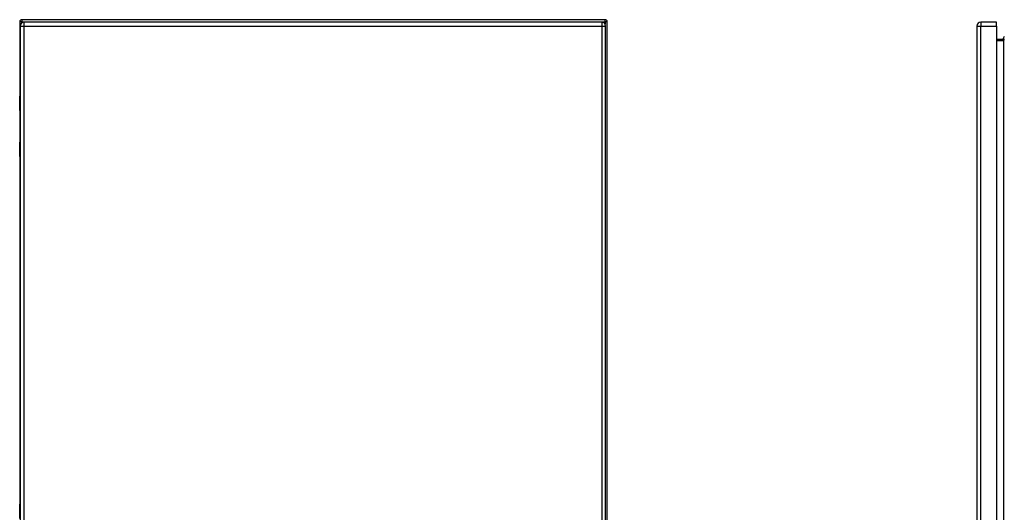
# Model space of a CAD drawing. Header units: inches. Extents: x 18 to 169, y 12 to 113.
# Tile 21 of 27: x 83 to 123, y 64 to 84. Entities that reach past the tile are written whole.
import ezdxf

# ---------------------------------------------------------------- set-up
doc = ezdxf.new("R2010")
doc.units = ezdxf.units.IN
doc.header["$MEASUREMENT"] = 0
doc.layers.add('Visible Edges(ANSI)', color=7, linetype='Continuous', lineweight=25)
doc.layers.add('Visible Tangent Edges(ANSI)', color=7, linetype='Continuous', lineweight=25)

msp = doc.modelspace()

# ---------------------------------------------------------------- linework, layer by layer
at = {"layer": 'Visible Edges(ANSI)'}
for p, q in [((82.889, 83.924), (82.889, 80.9)), ((82.906, 83.749), (82.906, 42.268)), ((106.805, 84.008), (82.973, 84.008)), ((106.663, 83.91), (83.067, 83.91)), ((106.824, 42.268), (106.824, 83.749)), ((106.889, 42.092), (106.889, 83.924)), ((121.992, 83.749), (121.992, 42.268)), ((122.792, 83.91), (122.153, 83.91)), ((122.792, 83.749), (122.792, 83.91)), ((122.792, 83.749), (122.792, 42.268)), ((123.081, 83.195), (122.792, 83.195)), ((123.066, 83.215), (123.066, 83.195)), ((82.886, 80.305), (82.886, 80.89)), ((82.889, 80.296), (82.889, 79.023)), ((82.906, 80.29), (82.902, 80.29)), ((82.886, 78.429), (82.886, 79.014)), ((82.902, 79.03), (82.906, 79.03)), ((82.889, 78.419), (82.889, 64.249)), ((82.886, 63.654), (82.886, 64.239))]:
    msp.add_line(p, q, dxfattribs=at)
for centre, radius, start, end in [((82.973, 83.924), 0.084, 90, 180), ((83.067, 83.749), 0.161, 90, 180), ((106.663, 83.749), 0.161, 0, 90), ((106.805, 83.924), 0.084, 0, 90), ((122.153, 83.749), 0.161, 90, 180), ((123.224, 83.215), 0.157, 135.4938, 180), ((123.081, 83.226), 0.031, 270, 0), ((82.906, 80.89), 0.0197, 90.5386, 180), ((82.902, 80.305), 0.0157, 180, 270), ((82.902, 79.014), 0.0157, 90, 180), ((82.906, 78.429), 0.0197, 180, 269.4614), ((82.906, 64.239), 0.0197, 90.5386, 180)]:
    msp.add_arc(centre, radius, start, end, dxfattribs=at)
at = {"layer": 'Visible Tangent Edges(ANSI)'}
for p, q in [((82.973, 83.924), (82.889, 83.924)), ((82.906, 83.749), (83.067, 83.749)), ((82.973, 84.008), (82.973, 83.924)), ((82.973, 83.924), (106.805, 83.924)), ((82.973, 83.88), (82.973, 83.924)), ((83.067, 83.749), (83.067, 83.91)), ((83.067, 83.749), (106.663, 83.749)), ((83.067, 42.268), (83.067, 83.749)), ((106.663, 83.91), (106.663, 83.749)), ((106.663, 83.749), (106.824, 83.749)), ((106.663, 83.749), (106.663, 42.268)), ((106.805, 83.924), (106.805, 84.008)), ((106.805, 83.924), (106.805, 83.824)), ((106.889, 83.924), (106.805, 83.924)), ((121.992, 83.749), (122.153, 83.749)), ((122.153, 83.91), (122.153, 83.749)), ((122.153, 42.268), (122.153, 83.749)), ((122.153, 83.749), (122.792, 83.749)), ((122.792, 83.164), (123.081, 83.164)), ((123.109, 83.215), (123.066, 83.215)), ((123.081, 83.195), (123.081, 83.164)), ((123.081, 83.164), (123.081, 42.852)), ((82.906, 80.89), (82.886, 80.89)), ((82.886, 80.305), (82.906, 80.305)), ((82.906, 79.014), (82.886, 79.014)), ((82.886, 78.429), (82.906, 78.429)), ((82.906, 64.239), (82.886, 64.239))]:
    msp.add_line(p, q, dxfattribs=at)
at = {"layer": 'Visible Tangent Edges(ANSI)', "flags": 128}
for points in [[(82.906, 80.675), (82.904, 80.674), (82.902, 80.673), (82.901, 80.671), (82.9, 80.669), (82.898, 80.667), (82.897, 80.665), (82.897, 80.662), (82.896, 80.658), (82.895, 80.655), (82.895, 80.651), (82.895, 80.648), (82.895, 80.644), (82.895, 80.64), (82.895, 80.637), (82.895, 80.633), (82.896, 80.63), (82.897, 80.626), (82.897, 80.623), (82.898, 80.621), (82.9, 80.618), (82.901, 80.617), (82.902, 80.615), (82.904, 80.614), (82.906, 80.613)], [(82.906, 80.633), (82.905, 80.634), (82.905, 80.634), (82.905, 80.635), (82.905, 80.636), (82.905, 80.637), (82.904, 80.638), (82.904, 80.639), (82.904, 80.64), (82.904, 80.641), (82.904, 80.642), (82.904, 80.643), (82.904, 80.644), (82.904, 80.645), (82.904, 80.646), (82.904, 80.647), (82.904, 80.648), (82.904, 80.649), (82.904, 80.65), (82.905, 80.651), (82.905, 80.652), (82.905, 80.653), (82.905, 80.654), (82.905, 80.654), (82.906, 80.655)], [(82.906, 78.706), (82.904, 78.706), (82.902, 78.704), (82.901, 78.703), (82.9, 78.701), (82.898, 78.699), (82.897, 78.696), (82.897, 78.693), (82.896, 78.69), (82.895, 78.687), (82.895, 78.683), (82.895, 78.679), (82.895, 78.676), (82.895, 78.672), (82.895, 78.668), (82.895, 78.664), (82.896, 78.661), (82.897, 78.658), (82.897, 78.655), (82.898, 78.652), (82.9, 78.65), (82.901, 78.648), (82.902, 78.647), (82.904, 78.645), (82.906, 78.645)], [(82.906, 78.664), (82.905, 78.665), (82.905, 78.666), (82.905, 78.667), (82.905, 78.668), (82.905, 78.669), (82.904, 78.67), (82.904, 78.671), (82.904, 78.672), (82.904, 78.673), (82.904, 78.674), (82.904, 78.674), (82.904, 78.675), (82.904, 78.676), (82.904, 78.677), (82.904, 78.678), (82.904, 78.679), (82.904, 78.68), (82.904, 78.681), (82.905, 78.682), (82.905, 78.683), (82.905, 78.684), (82.905, 78.685), (82.905, 78.686), (82.906, 78.687)], [(82.906, 64.023), (82.904, 64.023), (82.902, 64.021), (82.901, 64.02), (82.9, 64.018), (82.898, 64.016), (82.897, 64.013), (82.897, 64.01), (82.896, 64.007), (82.895, 64.004), (82.895, 64), (82.895, 63.996), (82.895, 63.992), (82.895, 63.989), (82.895, 63.985), (82.895, 63.981), (82.896, 63.978), (82.897, 63.975), (82.897, 63.972), (82.898, 63.969), (82.9, 63.967), (82.901, 63.965), (82.902, 63.964), (82.904, 63.962), (82.906, 63.962)], [(82.906, 63.981), (82.905, 63.982), (82.905, 63.983), (82.905, 63.984), (82.905, 63.985), (82.905, 63.986), (82.904, 63.987), (82.904, 63.988), (82.904, 63.989), (82.904, 63.99), (82.904, 63.991), (82.904, 63.991), (82.904, 63.992), (82.904, 63.993), (82.904, 63.994), (82.904, 63.995), (82.904, 63.996), (82.904, 63.997), (82.904, 63.998), (82.905, 63.999), (82.905, 64), (82.905, 64.001), (82.905, 64.002), (82.905, 64.003), (82.906, 64.004)]]:
    msp.add_lwpolyline(points, dxfattribs=at)
at = {"layer": 'Visible Tangent Edges(ANSI)'}
msp.add_ellipse((123.081, 83.226), major_axis=(0, -0.062), ratio=0.5, start_param=0, end_param=1.570796, dxfattribs=at)

doc.saveas('drawing.dxf')
